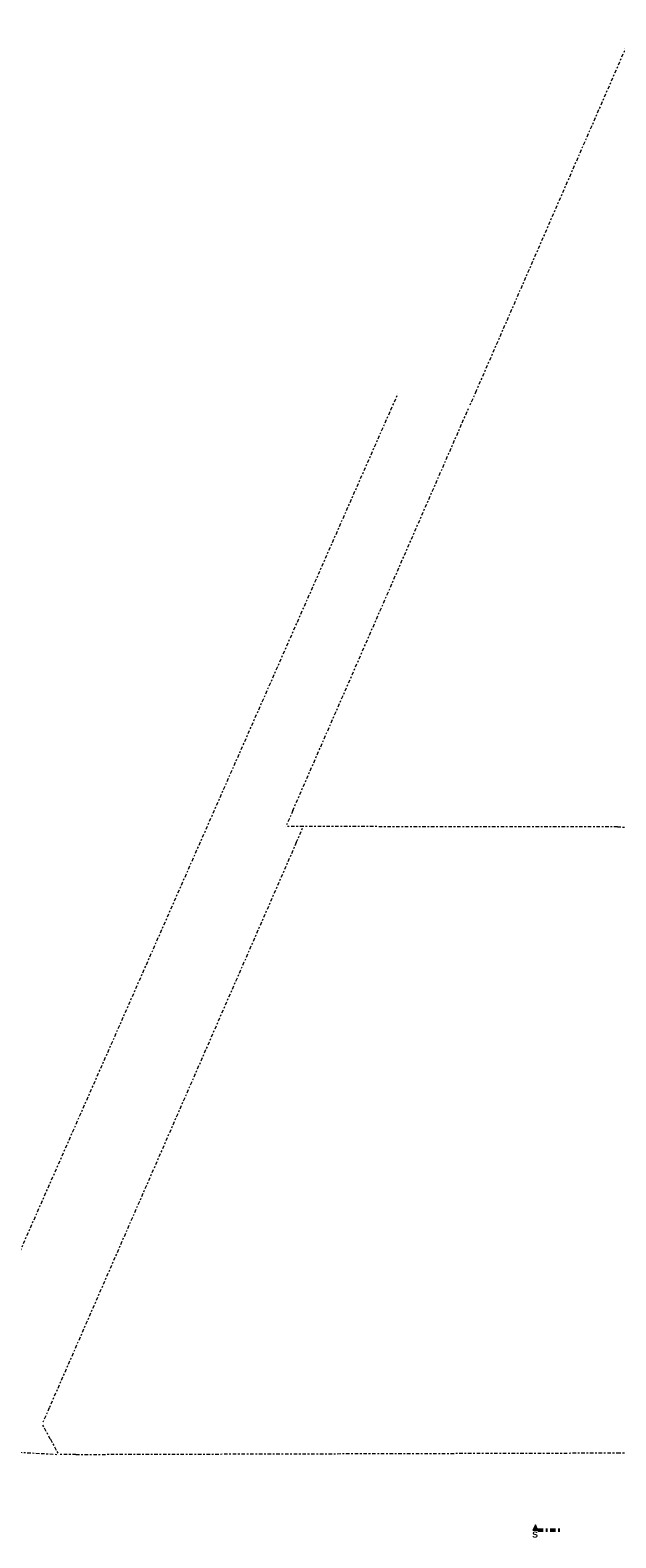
# Model space of a CAD drawing. Header units: metres. Extents: x -167 to 233, y -155 to 122.
# Tile 3 of 96: x -32 to 1, y 8 to 95. Entities that reach past the tile are written whole.
import ezdxf

# ---------------------------------------------------------------- set-up
doc = ezdxf.new("R2010")
doc.units = ezdxf.units.M
doc.header["$MEASUREMENT"] = 0
doc.linetypes.add('Raster', pattern=[0.4, 0.2, -0.1, 0, -0.1])
doc.linetypes.add('Schnittlinie', pattern=[0.6, 0.3, -0.15, 0, -0.15])
doc.layers.add('60 Grenzen', color=7, linetype='Continuous')
doc.layers.add('98 Schnitt Marker', color=7, linetype='Continuous')
doc.styles.add('ERSTELLTER_STIL_1', font='arial.ttf')

# ---------------------------------------------------------------- blocks, each defined once
blk = doc.blocks.new('Standard-Rastermarker_4')
at = {"layer": '60 Grenzen', "color": 8, "linetype": 'Raster', "lineweight": 18}
for p, q in [((1, 0), (0, 0)), ((1, 0), (19.029, 0)), ((19.029, 0), (20.029, 0))]:
    blk.add_line(p, q, dxfattribs=at)
blk = doc.blocks.new('Standard-Rastermarker_5')
at = {"layer": '60 Grenzen', "color": 8, "linetype": 'Raster', "lineweight": 18}
for p, q in [((1, 0), (0, 0)), ((1, 0), (36.428, 0)), ((36.428, 0), (37.428, 0))]:
    blk.add_line(p, q, dxfattribs=at)
blk = doc.blocks.new('Standard-Rastermarker_6')
at = {"layer": '60 Grenzen', "color": 8, "linetype": 'Raster', "lineweight": 18}
for p, q in [((0.989, 0), (0, 0)), ((0.989, 0), (1, 0)), ((1, 0), (1.989, 0))]:
    blk.add_line(p, q, dxfattribs=at)
blk = doc.blocks.new('Standard-Rastermarker_7')
at = {"layer": '60 Grenzen', "color": 8, "linetype": 'Raster', "lineweight": 18}
for p, q in [((1, 0), (0, 0)), ((1, 0), (32.077, 0)), ((32.077, 0), (33.077, 0))]:
    blk.add_line(p, q, dxfattribs=at)
blk = doc.blocks.new('Standard-Rastermarker_9')
at = {"layer": '60 Grenzen', "color": 8, "linetype": 'Raster', "lineweight": 18}
for p, q in [((1, 0), (0, 0)), ((1, 0), (62.811, 0)), ((62.811, 0), (63.811, 0))]:
    blk.add_line(p, q, dxfattribs=at)
blk = doc.blocks.new('Standard-Rastermarker_10')
at = {"layer": '60 Grenzen', "color": 8, "linetype": 'Raster', "lineweight": 18}
for p, q in [((1, 0), (0, 0)), ((1, 0), (25.294, 0)), ((25.294, 0), (26.294, 0))]:
    blk.add_line(p, q, dxfattribs=at)
blk = doc.blocks.new('Standard-Rastermarker_11')
at = {"layer": '60 Grenzen', "color": 8, "linetype": 'Raster', "lineweight": 18}
for p, q in [((1, 0), (0, 0)), ((1, 0), (8.795, 0)), ((8.795, 0), (9.795, 0))]:
    blk.add_line(p, q, dxfattribs=at)
blk = doc.blocks.new('Standard-Rastermarker_81')
at = {"layer": '60 Grenzen', "color": 8, "linetype": 'Raster', "lineweight": 18}
for p, q in [((1, 0), (0, 0)), ((1, 0), (22.595, 0)), ((22.595, 0), (23.595, 0))]:
    blk.add_line(p, q, dxfattribs=at)

msp = doc.modelspace()

# ---------------------------------------------------------------- hatches: boundary and pattern name
at = {"layer": '98 Schnitt Marker', "linetype": 'Continuous', "lineweight": 0, "true_color": 0x000000}
msp.add_hatch(color=18, dxfattribs=at).paths.add_polyline_path([(-3.518, 8.624), (-3.218, 8.624), (-3.368, 8.924)])

# ---------------------------------------------------------------- linework, layer by layer
at = {"layer": '98 Schnitt Marker', "color": 7, "linetype": 'Schnittlinie', "lineweight": 50}
msp.add_line((-3.218, 8.624), (-1.868, 8.624), dxfattribs=at)
at = {"layer": '98 Schnitt Marker', "color": 7, "linetype": 'Continuous', "lineweight": 13, "flags": 128}
msp.add_lwpolyline([(-3.518, 8.624), (-3.218, 8.624), (-3.368, 8.924)], close=True, dxfattribs=at)

# ---------------------------------------------------------------- block references
at = {"layer": '60 Grenzen', "color": 7, "linetype": 'Continuous', "lineweight": 18}
for name, p, rotation in [('Standard-Rastermarker_81', (2.261, 94.754), 246.4552373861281), ('Standard-Rastermarker_9', (-36.976, 15.467), 66.23135085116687), ('Standard-Rastermarker_10', (-17.687, 49.026), 66.40935449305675), ('Standard-Rastermarker_5', (-16.687, 49.024), 246.4033628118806), ('Standard-Rastermarker_4', (2.342, 48.998), 179.9215566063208), ('Standard-Rastermarker_6', (-31.669, 14.726), 298.0390441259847), ('Standard-Rastermarker_11', (-40.514, 13.53), 356.7255087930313), ('Standard-Rastermarker_7', (-30.735, 12.97), 0.1648489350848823)]:
    msp.add_blockref(name, p, dxfattribs=dict(at, rotation=rotation))

# ---------------------------------------------------------------- texts
at = {"layer": '98 Schnitt Marker', "color": 7, "lineweight": 13, "insert": (-3.547, 8.189), "char_height": 0.35, "attachment_point": 7, "style": 'ERSTELLTER_STIL_1'}
msp.add_mtext('\\A1;{\\pql;\\pt0;\\fArial|b1|i0|c0|p0;\\W1.000000;S}', dxfattribs=at)

doc.saveas('drawing.dxf')
